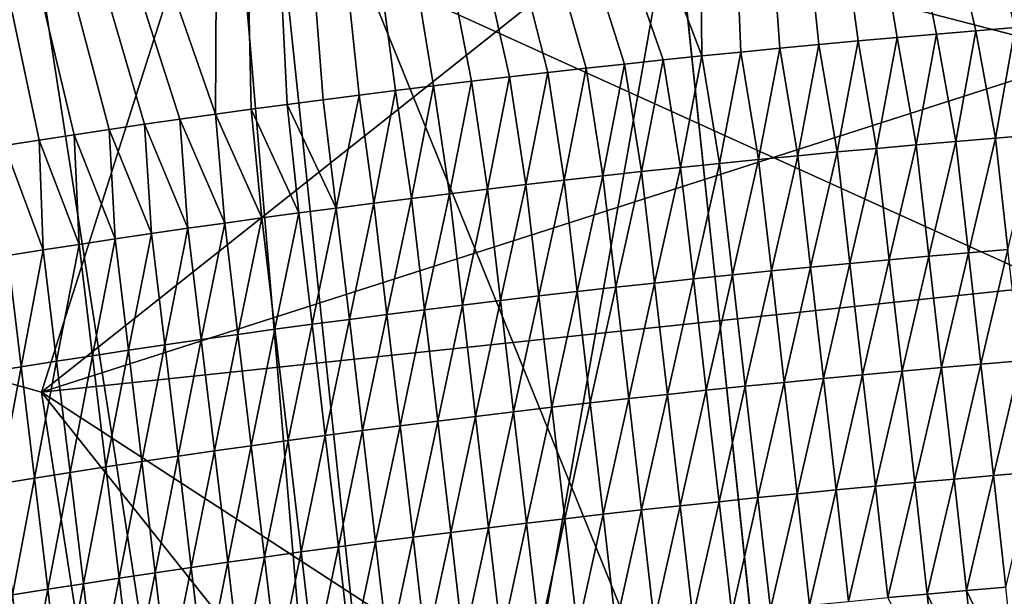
# Model space of a CAD drawing. Header units: metres. Extents: x -147 to 294, y -23 to 81.
# Tile 222 of 256: x 221.514 to 222.476, y 11.825 to 12.388. Entities that reach past the tile are written whole.
import ezdxf

# ---------------------------------------------------------------- set-up
doc = ezdxf.new("R2010")
doc.units = ezdxf.units.M
doc.layers.add('solid_AVA_153', color=7, linetype='CONTINUOUS')

msp = doc.modelspace()

# ---------------------------------------------------------------- linework, layer by layer
at = {"layer": 'solid_AVA_153'}
for points in [[(226.666824, 6.360106, 267.585846), (221.667358, 19.119045, 269.910767), (235.382919, 20.174784, 271.545105)], [(219.583801, 7.182138, 266.199371), (218.684082, 12.610592, 267.391724), (221.667358, 19.119045, 269.910767)], [(226.666824, 6.360106, 267.585846), (219.583801, 7.182138, 266.199371), (221.667358, 19.119045, 269.910767)], [(221.215851, 18.567869, 273.642273), (207.197678, 17.682125, 271.011749), (222.109406, 7.973817, 270.554962)], [(221.215851, 18.567869, 273.642273), (236.530548, 9.275632, 271.466919), (235.975128, 14.554294, 273.108093)], [(221.215851, 18.567869, 273.642273), (222.109406, 7.973817, 270.554962), (236.530548, 9.275632, 271.466919)], [(207.197678, 17.682125, 271.011749), (206.91275, 17.6693, 270.939789), (222.109406, 7.973817, 270.554962)], [(206.91275, 17.6693, 270.939789), (207.975296, 7.126532, 267.863281), (222.109406, 7.973817, 270.554962)], [(222.486771, 12.380425, 207.894455), (222.514023, 14.180854, 200.934036), (222.169296, 13.575377, 203.174194)], [(224.707535, 11.057877, 208.457626), (221.400787, 13.2922, 208.829315), (224.583267, 13.627446, 208.82872)], [(221.705185, 12.295726, 208.132736), (221.712234, 13.579322, 203.10231), (221.255051, 13.584268, 203.030594)], [(221.67041, 12.290843, 208.148132), (221.705185, 12.295726, 208.132736), (221.255051, 13.584268, 203.030594)], [(221.635773, 12.285878, 208.163925), (221.67041, 12.290843, 208.148132), (221.255051, 13.584268, 203.030594)], [(221.601318, 12.280832, 208.180084), (221.635773, 12.285878, 208.163925), (221.255051, 13.584268, 203.030594)], [(221.567047, 12.275706, 208.196625), (221.601318, 12.280832, 208.180084), (221.255051, 13.584268, 203.030594)], [(221.532959, 12.270502, 208.213516), (221.567047, 12.275706, 208.196625), (221.255051, 13.584268, 203.030594)], [(221.499069, 12.265219, 208.230789), (221.532959, 12.270502, 208.213516), (221.255051, 13.584268, 203.030594)], [(221.705185, 12.295726, 208.132736), (221.740128, 12.300526, 208.117706), (221.712234, 13.579322, 203.10231)], [(222.18071, 12.352658, 207.964432), (222.169296, 13.575377, 203.174194), (221.712234, 13.579322, 203.10231)], [(222.142838, 12.348759, 207.975098), (222.18071, 12.352658, 207.964432), (221.712234, 13.579322, 203.10231)], [(222.105072, 12.344767, 207.986176), (222.142838, 12.348759, 207.975098), (221.712234, 13.579322, 203.10231)], [(222.067444, 12.340683, 207.997681), (222.105072, 12.344767, 207.986176), (221.712234, 13.579322, 203.10231)], [(222.029938, 12.336507, 208.009598), (222.067444, 12.340683, 207.997681), (221.712234, 13.579322, 203.10231)], [(221.992569, 12.332238, 208.021942), (222.029938, 12.336507, 208.009598), (221.712234, 13.579322, 203.10231)], [(221.955338, 12.327879, 208.034698), (221.992569, 12.332238, 208.021942), (221.712234, 13.579322, 203.10231)], [(221.918243, 12.323429, 208.047867), (221.955338, 12.327879, 208.034698), (221.712234, 13.579322, 203.10231)], [(221.881287, 12.318888, 208.061447), (221.918243, 12.323429, 208.047867), (221.712234, 13.579322, 203.10231)], [(221.845795, 12.314424, 208.074936), (221.881287, 12.318888, 208.061447), (221.712234, 13.579322, 203.10231)], [(221.810425, 12.309875, 208.088806), (221.845795, 12.314424, 208.074936), (221.712234, 13.579322, 203.10231)], [(221.775208, 12.305242, 208.103073), (221.810425, 12.309875, 208.088806), (221.712234, 13.579322, 203.10231)], [(221.740128, 12.300526, 208.117706), (221.775208, 12.305242, 208.103073), (221.712234, 13.579322, 203.10231)], [(222.448303, 12.377292, 207.901718), (222.486771, 12.380425, 207.894455), (222.169296, 13.575377, 203.174194)], [(222.409882, 12.374061, 207.909393), (222.448303, 12.377292, 207.901718), (222.169296, 13.575377, 203.174194)], [(222.371521, 12.370734, 207.917496), (222.409882, 12.374061, 207.909393), (222.169296, 13.575377, 203.174194)], [(222.333206, 12.367311, 207.926041), (222.371521, 12.370734, 207.917496), (222.169296, 13.575377, 203.174194)], [(222.294968, 12.363791, 207.934998), (222.333206, 12.367311, 207.926041), (222.169296, 13.575377, 203.174194)], [(222.256805, 12.360176, 207.944382), (222.294968, 12.363791, 207.934998), (222.169296, 13.575377, 203.174194)], [(222.218719, 12.356464, 207.954193), (222.256805, 12.360176, 207.944382), (222.169296, 13.575377, 203.174194)], [(222.18071, 12.352658, 207.964432), (222.218719, 12.356464, 207.954193), (222.169296, 13.575377, 203.174194)], [(221.77002, 10.91097, 208.492249), (220.719666, 10.612353, 209.550308), (221.400787, 13.2922, 208.829315)], [(224.707535, 11.057877, 208.457626), (221.77002, 10.91097, 208.492249), (221.400787, 13.2922, 208.829315)], [(223.192505, 11.580109, 209.873291), (223.025513, 13.127669, 210.241241), (222.108963, 12.941797, 210.617188)], [(222.271439, 11.393636, 210.249771), (222.108963, 12.941797, 210.617188), (221.746567, 12.687655, 211.525833)], [(223.192505, 11.580109, 209.873291), (222.108963, 12.941797, 210.617188), (222.271439, 11.393636, 210.249771)], [(221.746567, 12.687655, 211.525833), (219.876984, 12.490794, 211.525833), (221.535355, 12.024322, 214.222931)], [(222.153412, 12.514639, 212.433945), (221.746567, 12.687655, 211.525833), (221.535355, 12.024322, 214.222931)], [(221.909561, 11.139674, 211.157883), (221.746567, 12.687655, 211.525833), (222.153412, 12.514639, 212.433945)], [(222.271439, 11.393636, 210.249771), (221.746567, 12.687655, 211.525833), (221.909561, 11.139674, 211.157883)], [(221.518021, 10.052602, 207.596573), (220.168137, 9.694869, 208.908936), (221.319656, 12.675594, 197.546555)], [(223.318665, 11.769011, 201.160004), (221.518021, 10.052602, 207.596573), (221.319656, 12.675594, 197.546555)], [(223.659119, 12.068834, 200.089249), (223.318665, 11.769011, 201.160004), (221.319656, 12.675594, 197.546555)], [(225.188461, 12.551998, 198.557953), (223.659119, 12.068834, 200.089249), (221.319656, 12.675594, 197.546555)], [(223.093109, 12.524099, 212.810425), (221.535355, 12.024322, 214.222931), (224.717819, 12.359569, 214.222351)], [(223.093109, 12.524099, 212.810425), (222.153412, 12.514639, 212.433945), (221.535355, 12.024322, 214.222931)], [(222.31694, 10.966589, 212.066528), (222.153412, 12.514639, 212.433945), (223.093109, 12.524099, 212.810425)], [(222.31694, 10.966589, 212.066528), (223.093109, 12.524099, 212.810425), (223.252106, 10.975697, 212.442474)], [(221.909561, 11.139674, 211.157883), (222.153412, 12.514639, 212.433945), (222.31694, 10.966589, 212.066528)], [(221.889053, 9.738079, 213.44043), (221.535355, 12.024322, 214.222931), (219.876984, 12.490794, 211.525833)], [(221.889053, 9.738079, 213.44043), (219.876984, 12.490794, 211.525833), (220.359741, 10.253298, 210.987869)], [(222.428696, 12.26922, 207.885712), (222.448303, 12.377292, 207.901718), (222.409882, 12.374061, 207.909393)], [(222.428696, 12.26922, 207.885712), (222.467438, 12.27249, 207.878052), (222.448303, 12.377292, 207.901718)], [(222.467438, 12.27249, 207.878052), (222.486771, 12.380425, 207.894455), (222.448303, 12.377292, 207.901718)], [(222.467438, 12.27249, 207.878052), (222.506256, 12.275661, 207.870834), (222.486771, 12.380425, 207.894455)], [(222.312866, 12.258832, 207.91127), (222.333206, 12.367311, 207.926041), (222.294968, 12.363791, 207.934998)], [(222.312866, 12.258832, 207.91127), (222.351395, 12.262391, 207.902328), (222.333206, 12.367311, 207.926041)], [(222.351395, 12.262391, 207.902328), (222.371521, 12.370734, 207.917496), (222.333206, 12.367311, 207.926041)], [(222.351395, 12.262391, 207.902328), (222.389999, 12.265855, 207.893799), (222.371521, 12.370734, 207.917496)], [(222.389999, 12.265855, 207.893799), (222.409882, 12.374061, 207.909393), (222.371521, 12.370734, 207.917496)], [(222.389999, 12.265855, 207.893799), (222.428696, 12.26922, 207.885712), (222.409882, 12.374061, 207.909393)], [(224.825882, 9.884594, 213.404221), (224.717819, 12.359569, 214.222351), (221.535355, 12.024322, 214.222931)], [(222.197845, 12.247583, 207.940689), (222.218719, 12.356464, 207.954193), (222.18071, 12.352658, 207.964432)], [(222.197845, 12.247583, 207.940689), (222.236084, 12.251428, 207.93045), (222.218719, 12.356464, 207.954193)], [(222.236084, 12.251428, 207.93045), (222.256805, 12.360176, 207.944382), (222.218719, 12.356464, 207.954193)], [(222.236084, 12.251428, 207.93045), (222.274414, 12.255177, 207.920654), (222.256805, 12.360176, 207.944382)], [(222.274414, 12.255177, 207.920654), (222.294968, 12.363791, 207.934998), (222.256805, 12.360176, 207.944382)], [(222.274414, 12.255177, 207.920654), (222.312866, 12.258832, 207.91127), (222.294968, 12.363791, 207.934998)], [(222.12175, 12.239613, 207.962433), (222.142838, 12.348759, 207.975098), (222.105072, 12.344767, 207.986176)], [(222.12175, 12.239613, 207.962433), (222.159729, 12.243645, 207.951355), (222.142838, 12.348759, 207.975098)], [(222.159729, 12.243645, 207.951355), (222.18071, 12.352658, 207.964432), (222.142838, 12.348759, 207.975098)], [(222.159729, 12.243645, 207.951355), (222.197845, 12.247583, 207.940689), (222.18071, 12.352658, 207.964432)], [(222.008606, 12.226962, 207.998215), (222.029938, 12.336507, 208.009598), (221.992569, 12.332238, 208.021942)], [(222.008606, 12.226962, 207.998215), (222.046173, 12.23127, 207.98587), (222.029938, 12.336507, 208.009598)], [(222.046173, 12.23127, 207.98587), (222.067444, 12.340683, 207.997681), (222.029938, 12.336507, 208.009598)], [(222.046173, 12.23127, 207.98587), (222.083893, 12.235487, 207.973938), (222.067444, 12.340683, 207.997681)], [(222.083893, 12.235487, 207.973938), (222.105072, 12.344767, 207.986176), (222.067444, 12.340683, 207.997681)], [(222.083893, 12.235487, 207.973938), (222.12175, 12.239613, 207.962433), (222.105072, 12.344767, 207.986176)], [(221.93396, 12.218076, 208.024139), (221.955338, 12.327879, 208.034698), (221.918243, 12.323429, 208.047867)], [(221.93396, 12.218076, 208.024139), (221.971207, 12.222564, 208.010971), (221.955338, 12.327879, 208.034698)], [(221.971207, 12.222564, 208.010971), (221.992569, 12.332238, 208.021942), (221.955338, 12.327879, 208.034698)], [(221.971207, 12.222564, 208.010971), (222.008606, 12.226962, 207.998215), (221.992569, 12.332238, 208.021942)], [(221.859985, 12.208838, 208.051712), (221.881287, 12.318888, 208.061447), (221.845795, 12.314424, 208.074936)], [(221.859985, 12.208838, 208.051712), (221.896881, 12.213501, 208.03772), (221.881287, 12.318888, 208.061447)], [(221.896881, 12.213501, 208.03772), (221.918243, 12.323429, 208.047867), (221.881287, 12.318888, 208.061447)], [(221.896881, 12.213501, 208.03772), (221.93396, 12.218076, 208.024139), (221.918243, 12.323429, 208.047867)], [(221.823273, 12.20409, 208.066086), (221.810425, 12.309875, 208.088806), (221.775208, 12.305242, 208.103073)], [(221.823273, 12.20409, 208.066086), (221.845795, 12.314424, 208.074936), (221.810425, 12.309875, 208.088806)], [(221.823273, 12.20409, 208.066086), (221.859985, 12.208838, 208.051712), (221.845795, 12.314424, 208.074936)], [(221.750427, 12.19434, 208.096039), (221.740128, 12.300526, 208.117706), (221.705185, 12.295726, 208.132736)], [(221.786743, 12.199257, 208.080872), (221.775208, 12.305242, 208.103073), (221.740128, 12.300526, 208.117706)], [(221.750427, 12.19434, 208.096039), (221.786743, 12.199257, 208.080872), (221.740128, 12.300526, 208.117706)], [(221.786743, 12.199257, 208.080872), (221.823273, 12.20409, 208.066086), (221.775208, 12.305242, 208.103073)], [(221.678391, 12.184259, 208.127548), (221.67041, 12.290843, 208.148132), (221.635773, 12.285878, 208.163925)], [(221.714294, 12.189341, 208.111603), (221.705185, 12.295726, 208.132736), (221.67041, 12.290843, 208.148132)], [(221.678391, 12.184259, 208.127548), (221.714294, 12.189341, 208.111603), (221.67041, 12.290843, 208.148132)], [(221.714294, 12.189341, 208.111603), (221.750427, 12.19434, 208.096039), (221.705185, 12.295726, 208.132736)], [(221.607239, 12.173855, 208.160599), (221.601318, 12.280832, 208.180084), (221.567047, 12.275706, 208.196625)], [(221.6427, 12.179097, 208.14389), (221.635773, 12.285878, 208.163925), (221.601318, 12.280832, 208.180084)], [(221.607239, 12.173855, 208.160599), (221.6427, 12.179097, 208.14389), (221.601318, 12.280832, 208.180084)], [(221.6427, 12.179097, 208.14389), (221.678391, 12.184259, 208.127548), (221.635773, 12.285878, 208.163925)], [(221.537003, 12.163135, 208.195145), (221.532959, 12.270502, 208.213516), (221.499069, 12.265219, 208.230789)], [(221.572006, 12.168534, 208.177689), (221.567047, 12.275706, 208.196625), (221.532959, 12.270502, 208.213516)], [(221.537003, 12.163135, 208.195145), (221.572006, 12.168534, 208.177689), (221.532959, 12.270502, 208.213516)], [(221.572006, 12.168534, 208.177689), (221.607239, 12.173855, 208.160599), (221.567047, 12.275706, 208.196625)], [(222.402374, 12.156994, 207.870789), (222.428696, 12.26922, 207.885712), (222.389999, 12.265855, 207.893799)], [(222.402374, 12.156994, 207.870789), (222.441025, 12.160355, 207.862717), (222.428696, 12.26922, 207.885712)], [(222.441025, 12.160355, 207.862717), (222.467438, 12.27249, 207.878052), (222.428696, 12.26922, 207.885712)], [(222.441025, 12.160355, 207.862717), (222.479752, 12.163618, 207.855057), (222.467438, 12.27249, 207.878052)], [(222.479752, 12.163618, 207.855057), (222.506256, 12.275661, 207.870834), (222.467438, 12.27249, 207.878052)], [(221.502228, 12.157658, 208.212982), (221.537003, 12.163135, 208.195145), (221.499069, 12.265219, 208.230789)], [(222.28688, 12.146335, 207.897598), (222.312866, 12.258832, 207.91127), (222.274414, 12.255177, 207.920654)], [(222.28688, 12.146335, 207.897598), (222.325287, 12.149983, 207.888245), (222.312866, 12.258832, 207.91127)], [(222.325287, 12.149983, 207.888245), (222.351395, 12.262391, 207.902328), (222.312866, 12.258832, 207.91127)], [(222.325287, 12.149983, 207.888245), (222.363785, 12.153537, 207.879303), (222.351395, 12.262391, 207.902328)], [(222.363785, 12.153537, 207.879303), (222.389999, 12.265855, 207.893799), (222.351395, 12.262391, 207.902328)], [(222.363785, 12.153537, 207.879303), (222.402374, 12.156994, 207.870789), (222.389999, 12.265855, 207.893799)], [(222.210373, 12.138752, 207.917618), (222.236084, 12.251428, 207.93045), (222.197845, 12.247583, 207.940689)], [(222.210373, 12.138752, 207.917618), (222.248581, 12.142591, 207.907394), (222.236084, 12.251428, 207.93045)], [(222.248581, 12.142591, 207.907394), (222.274414, 12.255177, 207.920654), (222.236084, 12.251428, 207.93045)], [(222.248581, 12.142591, 207.907394), (222.28688, 12.146335, 207.897598), (222.274414, 12.255177, 207.920654)], [(222.096512, 12.126676, 207.950836), (222.12175, 12.239613, 207.962433), (222.083893, 12.235487, 207.973938)], [(222.096512, 12.126676, 207.950836), (222.134338, 12.130795, 207.939331), (222.12175, 12.239613, 207.962433)], [(222.134338, 12.130795, 207.939331), (222.159729, 12.243645, 207.951355), (222.12175, 12.239613, 207.962433)], [(222.134338, 12.130795, 207.939331), (222.172287, 12.13482, 207.928268), (222.159729, 12.243645, 207.951355)], [(222.172287, 12.13482, 207.928268), (222.197845, 12.247583, 207.940689), (222.159729, 12.243645, 207.951355)], [(222.172287, 12.13482, 207.928268), (222.210373, 12.138752, 207.917618), (222.197845, 12.247583, 207.940689)], [(222.021286, 12.118163, 207.975082), (222.046173, 12.23127, 207.98587), (222.008606, 12.226962, 207.998215)], [(222.021286, 12.118163, 207.975082), (222.058823, 12.122465, 207.962753), (222.046173, 12.23127, 207.98587)], [(222.058823, 12.122465, 207.962753), (222.083893, 12.235487, 207.973938), (222.046173, 12.23127, 207.98587)], [(222.058823, 12.122465, 207.962753), (222.096512, 12.126676, 207.950836), (222.083893, 12.235487, 207.973938)], [(221.946701, 12.10929, 208.000977), (221.971207, 12.222564, 208.010971), (221.93396, 12.218076, 208.024139)], [(221.946701, 12.10929, 208.000977), (221.983917, 12.11377, 207.987823), (221.971207, 12.222564, 208.010971)], [(221.983917, 12.11377, 207.987823), (222.008606, 12.226962, 207.998215), (221.971207, 12.222564, 208.010971)], [(221.983917, 12.11377, 207.987823), (222.021286, 12.118163, 207.975082), (222.008606, 12.226962, 207.998215)], [(221.872787, 12.100065, 208.028519), (221.896881, 12.213501, 208.03772), (221.859985, 12.208838, 208.051712)], [(221.872787, 12.100065, 208.028519), (221.909653, 12.104721, 208.014542), (221.896881, 12.213501, 208.03772)], [(221.909653, 12.104721, 208.014542), (221.93396, 12.218076, 208.024139), (221.896881, 12.213501, 208.03772)], [(221.909653, 12.104721, 208.014542), (221.946701, 12.10929, 208.000977), (221.93396, 12.218076, 208.024139)], [(221.799606, 12.090498, 208.057648), (221.823273, 12.20409, 208.066086), (221.786743, 12.199257, 208.080872)], [(221.799606, 12.090498, 208.057648), (221.836105, 12.095325, 208.042877), (221.823273, 12.20409, 208.066086)], [(221.836105, 12.095325, 208.042877), (221.859985, 12.208838, 208.051712), (221.823273, 12.20409, 208.066086)], [(221.836105, 12.095325, 208.042877), (221.872787, 12.100065, 208.028519), (221.859985, 12.208838, 208.051712)], [(221.727219, 12.080595, 208.088348), (221.750427, 12.19434, 208.096039), (221.714294, 12.189341, 208.111603)], [(221.727219, 12.080595, 208.088348), (221.763306, 12.085588, 208.0728), (221.750427, 12.19434, 208.096039)], [(221.763306, 12.085588, 208.0728), (221.786743, 12.199257, 208.080872), (221.750427, 12.19434, 208.096039)], [(221.763306, 12.085588, 208.0728), (221.799606, 12.090498, 208.057648), (221.786743, 12.199257, 208.080872)], [(221.655685, 12.070366, 208.120605), (221.678391, 12.184259, 208.127548), (221.6427, 12.179097, 208.14389)], [(221.655685, 12.070366, 208.120605), (221.691345, 12.075521, 208.104279), (221.678391, 12.184259, 208.127548)], [(221.691345, 12.075521, 208.104279), (221.714294, 12.189341, 208.111603), (221.678391, 12.184259, 208.127548)], [(221.691345, 12.075521, 208.104279), (221.727219, 12.080595, 208.088348), (221.714294, 12.189341, 208.111603)], [(221.585037, 12.059817, 208.154358), (221.607239, 12.173855, 208.160599), (221.572006, 12.168534, 208.177689)], [(221.585037, 12.059817, 208.154358), (221.620239, 12.065131, 208.137299), (221.607239, 12.173855, 208.160599)], [(221.620239, 12.065131, 208.137299), (221.6427, 12.179097, 208.14389), (221.607239, 12.173855, 208.160599)], [(221.620239, 12.065131, 208.137299), (221.655685, 12.070366, 208.120605), (221.6427, 12.179097, 208.14389)], [(221.51532, 12.048955, 208.189636), (221.537003, 12.163135, 208.195145), (221.502228, 12.157658, 208.212982)], [(221.51532, 12.048955, 208.189636), (221.550064, 12.054425, 208.171814), (221.537003, 12.163135, 208.195145)], [(221.550064, 12.054425, 208.171814), (221.572006, 12.168534, 208.177689), (221.537003, 12.163135, 208.195145)], [(221.550064, 12.054425, 208.171814), (221.585037, 12.059817, 208.154358), (221.572006, 12.168534, 208.177689)], [(222.453354, 12.051488, 207.839706), (222.479752, 12.163618, 207.855057), (222.441025, 12.160355, 207.862717)], [(222.453354, 12.051488, 207.839706), (222.49205, 12.054746, 207.832062), (222.479752, 12.163618, 207.855057)], [(221.480804, 12.043406, 208.207825), (221.51532, 12.048955, 208.189636), (221.502228, 12.157658, 208.212982)], [(222.337723, 12.041135, 207.865204), (222.363785, 12.153537, 207.879303), (222.325287, 12.149983, 207.888245)], [(222.337723, 12.041135, 207.865204), (222.37619, 12.044683, 207.856277), (222.363785, 12.153537, 207.879303)], [(222.37619, 12.044683, 207.856277), (222.402374, 12.156994, 207.870789), (222.363785, 12.153537, 207.879303)], [(222.37619, 12.044683, 207.856277), (222.414734, 12.048134, 207.847778), (222.402374, 12.156994, 207.870789)], [(222.414734, 12.048134, 207.847778), (222.441025, 12.160355, 207.862717), (222.402374, 12.156994, 207.870789)], [(222.414734, 12.048134, 207.847778), (222.453354, 12.051488, 207.839706), (222.441025, 12.160355, 207.862717)], [(222.261063, 12.033754, 207.884338), (222.28688, 12.146335, 207.897598), (222.248581, 12.142591, 207.907394)], [(222.261063, 12.033754, 207.884338), (222.299347, 12.037492, 207.874557), (222.28688, 12.146335, 207.897598)], [(222.299347, 12.037492, 207.874557), (222.325287, 12.149983, 207.888245), (222.28688, 12.146335, 207.897598)], [(222.299347, 12.037492, 207.874557), (222.337723, 12.041135, 207.865204), (222.325287, 12.149983, 207.888245)], [(222.146927, 12.021976, 207.916245), (222.172287, 12.13482, 207.928268), (222.134338, 12.130795, 207.939331)], [(222.146927, 12.021976, 207.916245), (222.184845, 12.025995, 207.905182), (222.172287, 12.13482, 207.928268)], [(222.184845, 12.025995, 207.905182), (222.210373, 12.138752, 207.917618), (222.172287, 12.13482, 207.928268)], [(222.184845, 12.025995, 207.905182), (222.2229, 12.029922, 207.894547), (222.210373, 12.138752, 207.917618)], [(222.2229, 12.029922, 207.894547), (222.248581, 12.142591, 207.907394), (222.210373, 12.138752, 207.917618)], [(222.2229, 12.029922, 207.894547), (222.261063, 12.033754, 207.884338), (222.248581, 12.142591, 207.907394)], [(222.071472, 12.013659, 207.939621), (222.096512, 12.126676, 207.950836), (222.058823, 12.122465, 207.962753)], [(222.071472, 12.013659, 207.939621), (222.109131, 12.017863, 207.927719), (222.096512, 12.126676, 207.950836)], [(222.109131, 12.017863, 207.927719), (222.134338, 12.130795, 207.939331), (222.096512, 12.126676, 207.950836)], [(222.109131, 12.017863, 207.927719), (222.146927, 12.021976, 207.916245), (222.134338, 12.130795, 207.939331)], [(221.996628, 12.004978, 207.964676), (222.021286, 12.118163, 207.975082), (221.983917, 12.11377, 207.987823)], [(221.996628, 12.004978, 207.964676), (222.033966, 12.009364, 207.95195), (222.021286, 12.118163, 207.975082)], [(222.033966, 12.009364, 207.95195), (222.058823, 12.122465, 207.962753), (222.021286, 12.118163, 207.975082)], [(222.033966, 12.009364, 207.95195), (222.071472, 12.013659, 207.939621), (222.058823, 12.122465, 207.962753)], [(221.88559, 11.991293, 208.005325), (221.909653, 12.104721, 208.014542), (221.872787, 12.100065, 208.028519)], [(221.88559, 11.991293, 208.005325), (221.922424, 11.995942, 207.991379), (221.909653, 12.104721, 208.014542)], [(221.922424, 11.995942, 207.991379), (221.946701, 12.10929, 208.000977), (221.909653, 12.104721, 208.014542)], [(221.922424, 11.995942, 207.991379), (221.959442, 12.000504, 207.977829), (221.946701, 12.10929, 208.000977)], [(221.959442, 12.000504, 207.977829), (221.983917, 12.11377, 207.987823), (221.946701, 12.10929, 208.000977)], [(221.959442, 12.000504, 207.977829), (221.996628, 12.004978, 207.964676), (221.983917, 12.11377, 207.987823)], [(221.812469, 11.981739, 208.034424), (221.836105, 12.095325, 208.042877), (221.799606, 12.090498, 208.057648)], [(221.812469, 11.981739, 208.034424), (221.848938, 11.986558, 208.019684), (221.836105, 12.095325, 208.042877)], [(221.848938, 11.986558, 208.019684), (221.872787, 12.100065, 208.028519), (221.836105, 12.095325, 208.042877)], [(221.848938, 11.986558, 208.019684), (221.88559, 11.991293, 208.005325), (221.872787, 12.100065, 208.028519)], [(221.740143, 11.971849, 208.065094), (221.763306, 12.085588, 208.0728), (221.727219, 12.080595, 208.088348)], [(221.740143, 11.971849, 208.065094), (221.776199, 11.976835, 208.049576), (221.763306, 12.085588, 208.0728)], [(221.776199, 11.976835, 208.049576), (221.799606, 12.090498, 208.057648), (221.763306, 12.085588, 208.0728)], [(221.776199, 11.976835, 208.049576), (221.812469, 11.981739, 208.034424), (221.799606, 12.090498, 208.057648)], [(221.704285, 11.966783, 208.081009), (221.727219, 12.080595, 208.088348), (221.691345, 12.075521, 208.104279)], [(221.704285, 11.966783, 208.081009), (221.740143, 11.971849, 208.065094), (221.727219, 12.080595, 208.088348)], [(221.633255, 11.956407, 208.113998), (221.655685, 12.070366, 208.120605), (221.620239, 12.065131, 208.137299)], [(221.633255, 11.956407, 208.113998), (221.668655, 11.961635, 208.097321), (221.655685, 12.070366, 208.120605)], [(221.668655, 11.961635, 208.097321), (221.691345, 12.075521, 208.104279), (221.655685, 12.070366, 208.120605)], [(221.668655, 11.961635, 208.097321), (221.704285, 11.966783, 208.081009), (221.691345, 12.075521, 208.104279)], [(221.563126, 11.945715, 208.148468), (221.585037, 12.059817, 208.154358), (221.550064, 12.054425, 208.171814)], [(221.563126, 11.945715, 208.148468), (221.598068, 11.9511, 208.131042), (221.585037, 12.059817, 208.154358)], [(221.598068, 11.9511, 208.131042), (221.620239, 12.065131, 208.137299), (221.585037, 12.059817, 208.154358)], [(221.598068, 11.9511, 208.131042), (221.633255, 11.956407, 208.113998), (221.620239, 12.065131, 208.137299)], [(221.493912, 11.934711, 208.184448), (221.51532, 12.048955, 208.189636), (221.480804, 12.043406, 208.207825)], [(221.493912, 11.934711, 208.184448), (221.528397, 11.940252, 208.166275), (221.51532, 12.048955, 208.189636)], [(221.528397, 11.940252, 208.166275), (221.550064, 12.054425, 208.171814), (221.51532, 12.048955, 208.189636)], [(221.528397, 11.940252, 208.166275), (221.563126, 11.945715, 208.148468), (221.550064, 12.054425, 208.171814)], [(222.38858, 11.935827, 207.833252), (222.414734, 12.048134, 207.847778), (222.37619, 12.044683, 207.856277)], [(222.38858, 11.935827, 207.833252), (222.427109, 11.939273, 207.824768), (222.414734, 12.048134, 207.847778)], [(222.427109, 11.939273, 207.824768), (222.453354, 12.051488, 207.839706), (222.414734, 12.048134, 207.847778)], [(222.427109, 11.939273, 207.824768), (222.465698, 11.942622, 207.816696), (222.453354, 12.051488, 207.839706)], [(222.465698, 11.942622, 207.816696), (222.49205, 12.054746, 207.832062), (222.453354, 12.051488, 207.839706)], [(222.465698, 11.942622, 207.816696), (222.504349, 11.945874, 207.809067), (222.49205, 12.054746, 207.832062)], [(222.27356, 11.924917, 207.861282), (222.299347, 12.037492, 207.874557), (222.261063, 12.033754, 207.884338)], [(222.27356, 11.924917, 207.861282), (222.311813, 11.928649, 207.851517), (222.299347, 12.037492, 207.874557)], [(222.311813, 11.928649, 207.851517), (222.337723, 12.041135, 207.865204), (222.299347, 12.037492, 207.874557)], [(222.311813, 11.928649, 207.851517), (222.350159, 11.932285, 207.842163), (222.337723, 12.041135, 207.865204)], [(222.350159, 11.932285, 207.842163), (222.37619, 12.044683, 207.856277), (222.337723, 12.041135, 207.865204)], [(222.350159, 11.932285, 207.842163), (222.38858, 11.935827, 207.833252), (222.37619, 12.044683, 207.856277)], [(222.197403, 11.917171, 207.882111), (222.2229, 12.029922, 207.894547), (222.184845, 12.025995, 207.905182)], [(222.197403, 11.917171, 207.882111), (222.235428, 11.921091, 207.87149), (222.2229, 12.029922, 207.894547)], [(222.235428, 11.921091, 207.87149), (222.261063, 12.033754, 207.884338), (222.2229, 12.029922, 207.894547)], [(222.235428, 11.921091, 207.87149), (222.27356, 11.924917, 207.861282), (222.261063, 12.033754, 207.884338)], [(223.366699, 9.720284, 213.804779), (224.825882, 9.884594, 213.404221), (221.535355, 12.024322, 214.222931)], [(221.889053, 9.738079, 213.44043), (223.366699, 9.720284, 213.804779), (221.535355, 12.024322, 214.222931)], [(222.12175, 11.909051, 207.904617), (222.146927, 12.021976, 207.916245), (222.109131, 12.017863, 207.927719)], [(222.12175, 11.909051, 207.904617), (222.159515, 11.913157, 207.893158), (222.146927, 12.021976, 207.916245)], [(222.159515, 11.913157, 207.893158), (222.184845, 12.025995, 207.905182), (222.146927, 12.021976, 207.916245)], [(222.159515, 11.913157, 207.893158), (222.197403, 11.917171, 207.882111), (222.184845, 12.025995, 207.905182)], [(222.009338, 11.896186, 207.941528), (222.033966, 12.009364, 207.95195), (221.996628, 12.004978, 207.964676)], [(222.009338, 11.896186, 207.941528), (222.046646, 11.900564, 207.928818), (222.033966, 12.009364, 207.95195)], [(222.046646, 11.900564, 207.928818), (222.071472, 12.013659, 207.939621), (222.033966, 12.009364, 207.95195)], [(222.046646, 11.900564, 207.928818), (222.084122, 11.904854, 207.916504), (222.071472, 12.013659, 207.939621)], [(222.084122, 11.904854, 207.916504), (222.109131, 12.017863, 207.927719), (222.071472, 12.013659, 207.939621)], [(222.084122, 11.904854, 207.916504), (222.12175, 11.909051, 207.904617), (222.109131, 12.017863, 207.927719)], [(221.935196, 11.887162, 207.968201), (221.959442, 12.000504, 207.977829), (221.922424, 11.995942, 207.991379)], [(221.935196, 11.887162, 207.968201), (221.972183, 11.891718, 207.954666), (221.959442, 12.000504, 207.977829)], [(221.972183, 11.891718, 207.954666), (221.996628, 12.004978, 207.964676), (221.959442, 12.000504, 207.977829)], [(221.972183, 11.891718, 207.954666), (222.009338, 11.896186, 207.941528), (221.996628, 12.004978, 207.964676)], [(221.861771, 11.877792, 207.996475), (221.88559, 11.991293, 208.005325), (221.848938, 11.986558, 208.019684)], [(221.861771, 11.877792, 207.996475), (221.898392, 11.88252, 207.982132), (221.88559, 11.991293, 208.005325)], [(221.898392, 11.88252, 207.982132), (221.922424, 11.995942, 207.991379), (221.88559, 11.991293, 208.005325)], [(221.898392, 11.88252, 207.982132), (221.935196, 11.887162, 207.968201), (221.922424, 11.995942, 207.991379)], [(221.789093, 11.868083, 208.026337), (221.812469, 11.981739, 208.034424), (221.776199, 11.976835, 208.049576)], [(221.789093, 11.868083, 208.026337), (221.825333, 11.872979, 208.0112), (221.812469, 11.981739, 208.034424)], [(221.825333, 11.872979, 208.0112), (221.848938, 11.986558, 208.019684), (221.812469, 11.981739, 208.034424)], [(221.825333, 11.872979, 208.0112), (221.861771, 11.877792, 207.996475), (221.848938, 11.986558, 208.019684)], [(221.717239, 11.858044, 208.057755), (221.740143, 11.971849, 208.065094), (221.704285, 11.966783, 208.081009)], [(221.717239, 11.858044, 208.057755), (221.753052, 11.863105, 208.041855), (221.740143, 11.971849, 208.065094)], [(221.753052, 11.863105, 208.041855), (221.776199, 11.976835, 208.049576), (221.740143, 11.971849, 208.065094)], [(221.753052, 11.863105, 208.041855), (221.789093, 11.868083, 208.026337), (221.776199, 11.976835, 208.049576)], [(221.646255, 11.847683, 208.090683), (221.668655, 11.961635, 208.097321), (221.633255, 11.956407, 208.113998)], [(221.646255, 11.847683, 208.090683), (221.681625, 11.852903, 208.074036), (221.668655, 11.961635, 208.097321)], [(221.681625, 11.852903, 208.074036), (221.704285, 11.966783, 208.081009), (221.668655, 11.961635, 208.097321)], [(221.681625, 11.852903, 208.074036), (221.717239, 11.858044, 208.057755), (221.704285, 11.966783, 208.081009)], [(221.576172, 11.837006, 208.125137), (221.598068, 11.9511, 208.131042), (221.563126, 11.945715, 208.148468)], [(221.576172, 11.837006, 208.125137), (221.611099, 11.842383, 208.107727), (221.598068, 11.9511, 208.131042)], [(221.611099, 11.842383, 208.107727), (221.633255, 11.956407, 208.113998), (221.598068, 11.9511, 208.131042)], [(221.611099, 11.842383, 208.107727), (221.646255, 11.847683, 208.090683), (221.633255, 11.956407, 208.113998)], [(221.541489, 11.83155, 208.142914), (221.563126, 11.945715, 208.148468), (221.528397, 11.940252, 208.166275)], [(221.541489, 11.83155, 208.142914), (221.576172, 11.837006, 208.125137), (221.563126, 11.945715, 208.148468)], [(222.439209, 11.830389, 207.801804), (222.465698, 11.942622, 207.816696), (222.427109, 11.939273, 207.824768)], [(222.439209, 11.830389, 207.801804), (222.477753, 11.833733, 207.793747), (222.465698, 11.942622, 207.816696)], [(222.477753, 11.833733, 207.793747), (222.504349, 11.945874, 207.809067), (222.465698, 11.942622, 207.816696)], [(221.507034, 11.826015, 208.161072), (221.528397, 11.940252, 208.166275), (221.493912, 11.934711, 208.184448)], [(221.507034, 11.826015, 208.161072), (221.541489, 11.83155, 208.142914), (221.528397, 11.940252, 208.166275)], [(222.324005, 11.819781, 207.828537), (222.350159, 11.932285, 207.842163), (222.311813, 11.928649, 207.851517)], [(222.324005, 11.819781, 207.828537), (222.36232, 11.823412, 207.819199), (222.350159, 11.932285, 207.842163)], [(222.36232, 11.823412, 207.819199), (222.38858, 11.935827, 207.833252), (222.350159, 11.932285, 207.842163)], [(222.36232, 11.823412, 207.819199), (222.400726, 11.826948, 207.810287), (222.38858, 11.935827, 207.833252)], [(222.400726, 11.826948, 207.810287), (222.427109, 11.939273, 207.824768), (222.38858, 11.935827, 207.833252)], [(222.400726, 11.826948, 207.810287), (222.439209, 11.830389, 207.801804), (222.427109, 11.939273, 207.824768)], [(222.247696, 11.812234, 207.84848), (222.27356, 11.924917, 207.861282), (222.235428, 11.921091, 207.87149)], [(222.247696, 11.812234, 207.84848), (222.285797, 11.816054, 207.838303), (222.27356, 11.924917, 207.861282)], [(222.285797, 11.816054, 207.838303), (222.311813, 11.928649, 207.851517), (222.27356, 11.924917, 207.861282)], [(222.285797, 11.816054, 207.838303), (222.324005, 11.819781, 207.828537), (222.311813, 11.928649, 207.851517)], [(222.134125, 11.800213, 207.881592), (222.159515, 11.913157, 207.893158), (222.12175, 11.909051, 207.904617)], [(222.134125, 11.800213, 207.881592), (222.171844, 11.804313, 207.870132), (222.159515, 11.913157, 207.893158)], [(222.171844, 11.804313, 207.870132), (222.197403, 11.917171, 207.882111), (222.159515, 11.913157, 207.893158)], [(222.171844, 11.804313, 207.870132), (222.209717, 11.80832, 207.8591), (222.197403, 11.917171, 207.882111)], [(222.209717, 11.80832, 207.8591), (222.235428, 11.921091, 207.87149), (222.197403, 11.917171, 207.882111)], [(222.209717, 11.80832, 207.8591), (222.247696, 11.812234, 207.84848), (222.235428, 11.921091, 207.87149)], [(222.059097, 11.791738, 207.905762), (222.084122, 11.904854, 207.916504), (222.046646, 11.900564, 207.928818)], [(222.059097, 11.791738, 207.905762), (222.096527, 11.796021, 207.893463), (222.084122, 11.904854, 207.916504)], [(222.096527, 11.796021, 207.893463), (222.12175, 11.909051, 207.904617), (222.084122, 11.904854, 207.916504)], [(222.096527, 11.796021, 207.893463), (222.134125, 11.800213, 207.881592), (222.12175, 11.909051, 207.904617)], [(221.984695, 11.782904, 207.93158), (222.009338, 11.896186, 207.941528), (221.972183, 11.891718, 207.954666)], [(221.984695, 11.782904, 207.93158), (222.02182, 11.787365, 207.918472), (222.009338, 11.896186, 207.941528)], [(222.02182, 11.787365, 207.918472), (222.046646, 11.900564, 207.928818), (222.009338, 11.896186, 207.941528)], [(222.02182, 11.787365, 207.918472), (222.059097, 11.791738, 207.905762), (222.046646, 11.900564, 207.928818)], [(221.910965, 11.773719, 207.95903), (221.935196, 11.887162, 207.968201), (221.898392, 11.88252, 207.982132)], [(221.910965, 11.773719, 207.95903), (221.947739, 11.778355, 207.945114), (221.935196, 11.887162, 207.968201)], [(221.947739, 11.778355, 207.945114), (221.972183, 11.891718, 207.954666), (221.935196, 11.887162, 207.968201)], [(221.947739, 11.778355, 207.945114), (221.984695, 11.782904, 207.93158), (221.972183, 11.891718, 207.954666)], [(221.837967, 11.764191, 207.988083), (221.861771, 11.877792, 207.996475), (221.825333, 11.872979, 208.0112)], [(221.837967, 11.764191, 207.988083), (221.874374, 11.768997, 207.973358), (221.861771, 11.877792, 207.996475)], [(221.874374, 11.768997, 207.973358), (221.898392, 11.88252, 207.982132), (221.861771, 11.877792, 207.996475)], [(221.874374, 11.768997, 207.973358), (221.910965, 11.773719, 207.95903), (221.898392, 11.88252, 207.982132)], [(221.765762, 11.75433, 208.018692), (221.789093, 11.868083, 208.026337), (221.753052, 11.863105, 208.041855)], [(221.765762, 11.75433, 208.018692), (221.801758, 11.759301, 208.003189), (221.789093, 11.868083, 208.026337)], [(221.801758, 11.759301, 208.003189), (221.825333, 11.872979, 208.0112), (221.789093, 11.868083, 208.026337)], [(221.801758, 11.759301, 208.003189), (221.837967, 11.764191, 207.988083), (221.825333, 11.872979, 208.0112)], [(221.694397, 11.744142, 208.050842), (221.717239, 11.858044, 208.057755), (221.681625, 11.852903, 208.074036)], [(221.694397, 11.744142, 208.050842), (221.72998, 11.749275, 208.034576), (221.717239, 11.858044, 208.057755)], [(221.72998, 11.749275, 208.034576), (221.753052, 11.863105, 208.041855), (221.717239, 11.858044, 208.057755)], [(221.72998, 11.749275, 208.034576), (221.765762, 11.75433, 208.018692), (221.753052, 11.863105, 208.041855)], [(221.623932, 11.733636, 208.084503), (221.646255, 11.847683, 208.090683), (221.611099, 11.842383, 208.107727)], [(221.623932, 11.733636, 208.084503), (221.659058, 11.738928, 208.06749), (221.646255, 11.847683, 208.090683)], [(221.659058, 11.738928, 208.06749), (221.681625, 11.852903, 208.074036), (221.646255, 11.847683, 208.090683)], [(221.659058, 11.738928, 208.06749), (221.694397, 11.744142, 208.050842), (221.681625, 11.852903, 208.074036)], [(221.554382, 11.722816, 208.119659), (221.576172, 11.837006, 208.125137), (221.541489, 11.83155, 208.142914)], [(221.554382, 11.722816, 208.119659), (221.58905, 11.728265, 208.101898), (221.576172, 11.837006, 208.125137)], [(221.58905, 11.728265, 208.101898), (221.611099, 11.842383, 208.107727), (221.576172, 11.837006, 208.125137)], [(221.58905, 11.728265, 208.101898), (221.623932, 11.733636, 208.084503), (221.611099, 11.842383, 208.107727)], [(221.485764, 11.711686, 208.156311), (221.519958, 11.71729, 208.137802), (221.507034, 11.826015, 208.161072)], [(221.519958, 11.71729, 208.137802), (221.541489, 11.83155, 208.142914), (221.507034, 11.826015, 208.161072)], [(221.519958, 11.71729, 208.137802), (221.554382, 11.722816, 208.119659), (221.541489, 11.83155, 208.142914)], [(222.412537, 11.718041, 207.787399), (222.400726, 11.826948, 207.810287), (222.36232, 11.823412, 207.819199)], [(222.450989, 11.721477, 207.778915), (222.439209, 11.830389, 207.801804), (222.400726, 11.826948, 207.810287)], [(222.412537, 11.718041, 207.787399), (222.450989, 11.721477, 207.778915), (222.400726, 11.826948, 207.810287)], [(222.489502, 11.724815, 207.770874), (222.477753, 11.833733, 207.793747), (222.439209, 11.830389, 207.801804)], [(222.450989, 11.721477, 207.778915), (222.489502, 11.724815, 207.770874), (222.439209, 11.830389, 207.801804)]]:
    msp.add_3dface(points, dxfattribs=at)

doc.saveas('drawing.dxf')
